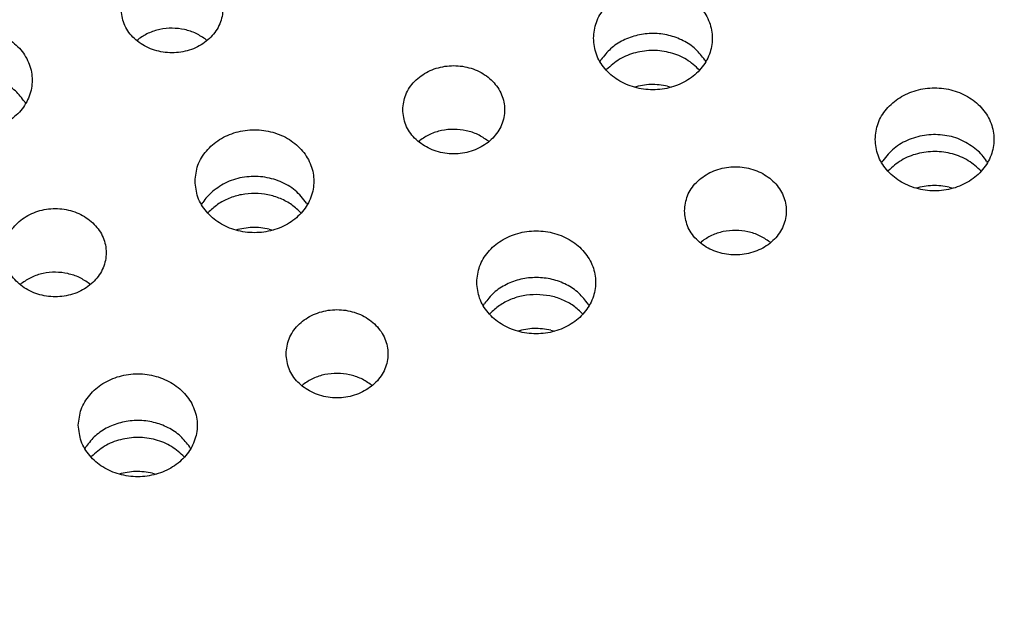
# Model space of a CAD drawing. Header units: inches. Extents: x -129 to 664, y -381 to 179.
# Tile 28 of 109: x -16 to -5, y -345 to -338. Entities that reach past the tile are written whole.
import ezdxf

# ---------------------------------------------------------------- set-up
doc = ezdxf.new("R2010")
doc.units = ezdxf.units.IN
doc.layers.add('1', color=7, linetype='Continuous')

# ---------------------------------------------------------------- blocks, each defined once
blk = doc.blocks.new('insulator_top2_E7018-25457__230', base_point=(-87.509, -353.663))
at = {"color": 7, "linetype": 'Continuous'}
for p, q in [((-15.072, -338.512), (-15.057, -338.5)), ((-14.253, -338.503), (-14.243, -338.512)), ((-9.616, -338.761), (-9.601, -338.737)), ((-8.38, -338.742), (-8.369, -338.761)), ((-16.392, -339.236), (-16.381, -339.254)), ((-11.754, -339.703), (-11.739, -339.69)), ((-10.934, -339.694), (-10.924, -339.703)), ((-6.297, -339.952), (-6.283, -339.928)), ((-5.061, -339.933), (-5.05, -339.952)), ((-14.309, -340.445), (-14.295, -340.421)), ((-13.073, -340.426), (-13.062, -340.445)), ((-8.435, -340.893), (-8.42, -340.881)), ((-7.616, -340.884), (-7.605, -340.893)), ((-16.447, -341.386), (-16.432, -341.374)), ((-15.628, -341.377), (-15.617, -341.386)), ((-10.99, -341.635), (-10.976, -341.611)), ((-9.754, -341.617), (-9.743, -341.635)), ((-13.128, -342.577), (-13.113, -342.564)), ((-12.309, -342.568), (-12.299, -342.577)), ((-15.684, -343.319), (-15.669, -343.295)), ((-14.447, -343.3), (-14.437, -343.319))]:
    blk.add_line(p, q, dxfattribs=at)
for points, knots in [([(-15.258, -338.137), (-15.25, -338.198), (-15.235, -338.322), (-15.122, -338.481), (-14.96, -338.598), (-14.762, -338.659), (-14.553, -338.659), (-14.355, -338.598), (-14.192, -338.481), (-14.083, -338.322), (-14.045, -338.137), (-14.083, -337.952), (-14.192, -337.793), (-14.355, -337.676), (-14.553, -337.615), (-14.762, -337.615), (-14.96, -337.676), (-15.122, -337.793), (-15.235, -337.952), (-15.25, -338.076), (-15.258, -338.137)], [0, 0, 0, 0, 0.181365, 0.369194, 0.566516, 0.771824, 0.980202, 1.18551, 1.382833, 1.570662, 1.752027, 1.933392, 2.121221, 2.318543, 2.523851, 2.732229, 2.937537, 3.134859, 3.322688, 3.504053, 3.504053, 3.504053, 3.504053]), ([(-9.692, -338.486), (-9.685, -338.549), (-9.671, -338.679), (-9.564, -338.851), (-9.407, -338.987), (-9.209, -339.072), (-8.992, -339.102), (-8.775, -339.072), (-8.578, -338.987), (-8.419, -338.851), (-8.316, -338.679), (-8.28, -338.486), (-8.316, -338.292), (-8.419, -338.12), (-8.578, -337.985), (-8.775, -337.899), (-8.992, -337.87), (-9.209, -337.899), (-9.407, -337.985), (-9.564, -338.12), (-9.671, -338.292), (-9.685, -338.422), (-9.692, -338.486)], [0, 0, 0, 0, 0.190439, 0.386512, 0.591376, 0.804667, 1.023004, 1.241341, 1.454632, 1.659496, 1.855569, 2.046008, 2.236447, 2.43252, 2.637384, 2.850675, 3.069012, 3.287349, 3.50064, 3.705504, 3.901578, 4.092016, 4.092016, 4.092016, 4.092016]), ([(-17.704, -338.979), (-17.697, -339.043), (-17.683, -339.172), (-17.576, -339.345), (-17.419, -339.48), (-17.221, -339.565), (-17.004, -339.595), (-16.787, -339.565), (-16.59, -339.48), (-16.431, -339.345), (-16.328, -339.172), (-16.292, -338.979), (-16.328, -338.786), (-16.431, -338.613), (-16.59, -338.478), (-16.787, -338.392), (-17.004, -338.363), (-17.221, -338.392), (-17.419, -338.478), (-17.576, -338.613), (-17.683, -338.786), (-17.697, -338.915), (-17.704, -338.979)], [0, 0, 0, 0, 0.190439, 0.386512, 0.591376, 0.804667, 1.023004, 1.241341, 1.454632, 1.659496, 1.855569, 2.046008, 2.236447, 2.43252, 2.637384, 2.850675, 3.069012, 3.287349, 3.50064, 3.705504, 3.901578, 4.092016, 4.092016, 4.092016, 4.092016]), ([(-14.253, -338.503), (-14.292, -338.477), (-14.371, -338.423), (-14.509, -338.379), (-14.654, -338.362), (-14.8, -338.377), (-14.939, -338.421), (-15.018, -338.473), (-15.057, -338.5)], [0, 0, 0, 0, 0.1402464, 0.2843158, 0.4305325, 0.5767945, 0.7209912, 0.8614209, 0.8614209, 0.8614209, 0.8614209]), ([(-8.38, -338.742), (-8.414, -338.697), (-8.484, -338.605), (-8.634, -338.507), (-8.805, -338.444), (-8.989, -338.422), (-9.173, -338.443), (-9.344, -338.504), (-9.495, -338.601), (-9.566, -338.692), (-9.601, -338.737)], [0, 0, 0, 0, 0.169498, 0.34549, 0.526994, 0.711654, 0.896375, 1.078051, 1.254284, 1.424029, 1.424029, 1.424029, 1.424029]), ([(-11.939, -339.327), (-11.932, -339.388), (-11.917, -339.512), (-11.803, -339.672), (-11.641, -339.788), (-11.443, -339.85), (-11.234, -339.85), (-11.036, -339.788), (-10.873, -339.672), (-10.765, -339.512), (-10.726, -339.327), (-10.765, -339.143), (-10.873, -338.983), (-11.036, -338.867), (-11.234, -338.805), (-11.443, -338.805), (-11.641, -338.867), (-11.803, -338.983), (-11.917, -339.143), (-11.932, -339.267), (-11.939, -339.327)], [0, 0, 0, 0, 0.181365, 0.369194, 0.566516, 0.771824, 0.980202, 1.18551, 1.382833, 1.570662, 1.752027, 1.933392, 2.121221, 2.318543, 2.523851, 2.732229, 2.937537, 3.134859, 3.322688, 3.504053, 3.504053, 3.504053, 3.504053]), ([(-16.392, -339.236), (-16.426, -339.19), (-16.496, -339.098), (-16.646, -339), (-16.816, -338.937), (-17.001, -338.916), (-17.185, -338.936), (-17.356, -338.997), (-17.507, -339.094), (-17.578, -339.185), (-17.613, -339.23)], [0, 0, 0, 0, 0.169498, 0.345491, 0.526995, 0.711654, 0.896376, 1.078052, 1.254285, 1.42403, 1.42403, 1.42403, 1.42403]), ([(-6.374, -339.676), (-6.367, -339.74), (-6.353, -339.869), (-6.245, -340.042), (-6.088, -340.177), (-5.891, -340.263), (-5.674, -340.292), (-5.456, -340.263), (-5.259, -340.177), (-5.101, -340.042), (-4.998, -339.869), (-4.962, -339.676), (-4.998, -339.483), (-5.101, -339.31), (-5.259, -339.175), (-5.456, -339.089), (-5.674, -339.06), (-5.891, -339.089), (-6.088, -339.175), (-6.245, -339.31), (-6.353, -339.483), (-6.367, -339.612), (-6.374, -339.676)], [0, 0, 0, 0, 0.190439, 0.386512, 0.591376, 0.804667, 1.023004, 1.241341, 1.454632, 1.659496, 1.855569, 2.046008, 2.236447, 2.43252, 2.637384, 2.850675, 3.069012, 3.287349, 3.50064, 3.705504, 3.901578, 4.092016, 4.092016, 4.092016, 4.092016]), ([(-14.385, -340.169), (-14.379, -340.233), (-14.365, -340.363), (-14.257, -340.535), (-14.1, -340.67), (-13.903, -340.756), (-13.686, -340.785), (-13.468, -340.756), (-13.271, -340.67), (-13.113, -340.535), (-13.01, -340.363), (-12.974, -340.169), (-13.01, -339.976), (-13.113, -339.804), (-13.271, -339.668), (-13.468, -339.583), (-13.686, -339.553), (-13.903, -339.583), (-14.1, -339.668), (-14.257, -339.804), (-14.365, -339.976), (-14.379, -340.105), (-14.385, -340.169)], [0, 0, 0, 0, 0.190439, 0.386512, 0.591376, 0.804667, 1.023004, 1.241341, 1.454632, 1.659496, 1.855569, 2.046008, 2.236447, 2.43252, 2.637384, 2.850675, 3.069012, 3.287349, 3.50064, 3.705504, 3.901578, 4.092016, 4.092016, 4.092016, 4.092016]), ([(-10.934, -339.694), (-10.973, -339.667), (-11.052, -339.614), (-11.19, -339.569), (-11.336, -339.553), (-11.481, -339.568), (-11.62, -339.611), (-11.7, -339.664), (-11.739, -339.69)], [0, 0, 0, 0, 0.1402464, 0.2843157, 0.4305323, 0.5767943, 0.7209908, 0.8614205, 0.8614205, 0.8614205, 0.8614205]), ([(-5.179, -339.798), (-5.234, -339.757), (-5.347, -339.676), (-5.554, -339.62), (-5.768, -339.616), (-5.974, -339.669), (-6.157, -339.771), (-6.241, -339.876), (-6.283, -339.928)], [0, 0, 0, 0, 0.204407, 0.415613, 0.629556, 0.841331, 1.046699, 1.243494, 1.243494, 1.243494, 1.243494]), ([(-5.061, -339.933), (-5.078, -339.908), (-5.112, -339.859), (-5.156, -339.818), (-5.179, -339.798)], [0, 0, 0, 0, 0.0890418, 0.1798801, 0.1798801, 0.1798801, 0.1798801]), ([(-8.62, -340.518), (-8.613, -340.579), (-8.598, -340.703), (-8.485, -340.862), (-8.323, -340.979), (-8.125, -341.04), (-7.915, -341.04), (-7.718, -340.979), (-7.555, -340.862), (-7.446, -340.703), (-7.408, -340.518), (-7.446, -340.333), (-7.555, -340.174), (-7.718, -340.057), (-7.915, -339.996), (-8.125, -339.996), (-8.323, -340.057), (-8.485, -340.174), (-8.598, -340.333), (-8.613, -340.457), (-8.62, -340.518)], [0, 0, 0, 0, 0.181365, 0.369194, 0.566516, 0.771824, 0.980202, 1.18551, 1.382833, 1.570662, 1.752027, 1.933392, 2.121221, 2.318543, 2.523851, 2.732229, 2.937537, 3.134859, 3.322688, 3.504053, 3.504053, 3.504053, 3.504053]), ([(-13.073, -340.426), (-13.114, -340.374), (-13.198, -340.267), (-13.381, -340.164), (-13.587, -340.109), (-13.803, -340.113), (-14.011, -340.168), (-14.124, -340.25), (-14.18, -340.291)], [0, 0, 0, 0, 0.197612, 0.403908, 0.616759, 0.831882, 1.044291, 1.249844, 1.249844, 1.249844, 1.249844]), ([(-14.18, -340.291), (-14.202, -340.31), (-14.245, -340.35), (-14.278, -340.397), (-14.295, -340.421)], [0, 0, 0, 0, 0.0875718, 0.1734713, 0.1734713, 0.1734713, 0.1734713]), ([(-16.632, -341.011), (-16.625, -341.072), (-16.61, -341.196), (-16.497, -341.356), (-16.335, -341.472), (-16.137, -341.533), (-15.927, -341.533), (-15.73, -341.472), (-15.567, -341.356), (-15.458, -341.196), (-15.419, -341.011), (-15.458, -340.826), (-15.567, -340.667), (-15.73, -340.55), (-15.927, -340.489), (-16.137, -340.489), (-16.335, -340.55), (-16.497, -340.667), (-16.61, -340.826), (-16.625, -340.95), (-16.632, -341.011)], [0, 0, 0, 0, 0.181365, 0.369194, 0.566516, 0.771824, 0.980202, 1.18551, 1.382833, 1.570662, 1.752027, 1.933392, 2.121221, 2.318543, 2.523851, 2.732229, 2.937537, 3.134859, 3.322688, 3.504053, 3.504053, 3.504053, 3.504053]), ([(-11.067, -341.36), (-11.06, -341.424), (-11.046, -341.553), (-10.939, -341.726), (-10.782, -341.861), (-10.584, -341.946), (-10.367, -341.976), (-10.149, -341.946), (-9.952, -341.861), (-9.794, -341.726), (-9.691, -341.553), (-9.655, -341.36), (-9.691, -341.166), (-9.794, -340.994), (-9.952, -340.859), (-10.149, -340.773), (-10.367, -340.744), (-10.584, -340.773), (-10.782, -340.859), (-10.939, -340.994), (-11.046, -341.166), (-11.06, -341.296), (-11.067, -341.36)], [0, 0, 0, 0, 0.190439, 0.386512, 0.591376, 0.804667, 1.023004, 1.241341, 1.454632, 1.659496, 1.855569, 2.046008, 2.236447, 2.43252, 2.637384, 2.850675, 3.069012, 3.287349, 3.50064, 3.705504, 3.901578, 4.092016, 4.092016, 4.092016, 4.092016]), ([(-7.616, -340.884), (-7.655, -340.858), (-7.733, -340.804), (-7.872, -340.76), (-8.017, -340.743), (-8.163, -340.758), (-8.302, -340.802), (-8.381, -340.854), (-8.42, -340.881)], [0, 0, 0, 0, 0.1402469, 0.2843169, 0.4305342, 0.5767968, 0.720994, 0.8614244, 0.8614244, 0.8614244, 0.8614244]), ([(-15.628, -341.377), (-15.667, -341.351), (-15.745, -341.297), (-15.884, -341.253), (-16.029, -341.236), (-16.175, -341.251), (-16.314, -341.295), (-16.393, -341.348), (-16.432, -341.374)], [0, 0, 0, 0, 0.1402463, 0.2843156, 0.4305322, 0.5767941, 0.7209907, 0.8614204, 0.8614204, 0.8614204, 0.8614204]), ([(-9.754, -341.617), (-9.789, -341.571), (-9.859, -341.479), (-10.009, -341.381), (-10.179, -341.318), (-10.363, -341.297), (-10.548, -341.317), (-10.719, -341.378), (-10.87, -341.475), (-10.941, -341.566), (-10.976, -341.611)], [0, 0, 0, 0, 0.169498, 0.34549, 0.526994, 0.711654, 0.896375, 1.078051, 1.254284, 1.424028, 1.424028, 1.424028, 1.424028]), ([(-13.313, -342.202), (-13.306, -342.262), (-13.291, -342.386), (-13.178, -342.546), (-13.016, -342.662), (-12.818, -342.724), (-12.609, -342.724), (-12.411, -342.662), (-12.248, -342.546), (-12.139, -342.386), (-12.101, -342.202), (-12.139, -342.017), (-12.248, -341.857), (-12.411, -341.741), (-12.609, -341.679), (-12.818, -341.679), (-13.016, -341.741), (-13.178, -341.857), (-13.291, -342.017), (-13.306, -342.141), (-13.313, -342.202)], [0, 0, 0, 0, 0.181365, 0.369194, 0.566516, 0.771824, 0.980202, 1.18551, 1.382833, 1.570662, 1.752027, 1.933392, 2.121221, 2.318543, 2.523851, 2.732229, 2.937537, 3.134859, 3.322688, 3.504053, 3.504053, 3.504053, 3.504053]), ([(-15.76, -343.043), (-15.753, -343.107), (-15.739, -343.237), (-15.632, -343.409), (-15.475, -343.544), (-15.277, -343.63), (-15.06, -343.659), (-14.843, -343.63), (-14.646, -343.544), (-14.487, -343.409), (-14.384, -343.237), (-14.348, -343.043), (-14.384, -342.85), (-14.487, -342.678), (-14.646, -342.543), (-14.843, -342.457), (-15.06, -342.427), (-15.277, -342.457), (-15.475, -342.543), (-15.632, -342.678), (-15.739, -342.85), (-15.753, -342.98), (-15.76, -343.043)], [0, 0, 0, 0, 0.190439, 0.386512, 0.591376, 0.804667, 1.023004, 1.241341, 1.454632, 1.659496, 1.855569, 2.046008, 2.236447, 2.43252, 2.637384, 2.850675, 3.069012, 3.287349, 3.50064, 3.705504, 3.901578, 4.092016, 4.092016, 4.092016, 4.092016]), ([(-12.309, -342.568), (-12.348, -342.541), (-12.427, -342.488), (-12.565, -342.443), (-12.71, -342.427), (-12.856, -342.442), (-12.995, -342.485), (-13.074, -342.538), (-13.113, -342.564)], [0, 0, 0, 0, 0.1402462, 0.2843154, 0.4305318, 0.5767936, 0.72099, 0.8614196, 0.8614196, 0.8614196, 0.8614196]), ([(-14.447, -343.3), (-14.482, -343.255), (-14.552, -343.163), (-14.702, -343.065), (-14.872, -343.002), (-15.057, -342.98), (-15.241, -343), (-15.412, -343.062), (-15.563, -343.158), (-15.634, -343.25), (-15.669, -343.295)], [0, 0, 0, 0, 0.169498, 0.345491, 0.526995, 0.711655, 0.896376, 1.078052, 1.254286, 1.424031, 1.424031, 1.424031, 1.424031]), ([(-86.145, -344.002), (-80.473, -345.717), (-69.087, -349.16), (-51.378, -351.925), (-33.439, -352.925), (-15.5, -351.925), (2.208, -349.16), (13.595, -345.717), (19.267, -344.002)], [0, 0, 0, 0, 17.758662, 35.650605, 53.610907, 71.571209, 89.463152, 107.221814, 107.221814, 107.221814, 107.221814]), ([(-86.145, -344.752), (-80.473, -346.467), (-69.087, -349.91), (-51.378, -352.675), (-33.439, -353.675), (-15.5, -352.675), (2.208, -349.91), (13.595, -346.467), (19.267, -344.752)], [0, 0, 0, 0, 17.758662, 35.650605, 53.610907, 71.571208, 89.463152, 107.221814, 107.221814, 107.221814, 107.221814])]:
    blk.add_open_spline(points, degree=3, knots=knots, dxfattribs=at)
blk = doc.blocks.new('insulator_top1_E7018-25456__294', base_point=(-87.509, -354.063))
at = {"color": 7, "linetype": 'Continuous'}
for p, q in [((-15.072, -338.512), (-15.057, -338.5)), ((-14.253, -338.503), (-14.243, -338.512)), ((-9.542, -338.86), (-9.537, -338.855)), ((-8.819, -339.048), (-8.772, -339.061)), ((-11.754, -339.703), (-11.739, -339.69)), ((-10.934, -339.694), (-10.924, -339.703)), ((-6.223, -340.051), (-6.219, -340.046)), ((-5.5, -340.239), (-5.453, -340.251)), ((-14.235, -340.544), (-14.231, -340.539)), ((-13.512, -340.732), (-13.465, -340.744)), ((-8.435, -340.893), (-8.42, -340.881)), ((-7.616, -340.884), (-7.605, -340.893)), ((-16.447, -341.386), (-16.432, -341.374)), ((-15.628, -341.377), (-15.617, -341.386)), ((-10.916, -341.735), (-10.912, -341.729)), ((-10.194, -341.922), (-10.146, -341.935)), ((-13.128, -342.577), (-13.113, -342.564)), ((-12.309, -342.568), (-12.299, -342.577)), ((-15.61, -343.418), (-15.605, -343.413)), ((-14.887, -343.606), (-14.84, -343.618))]:
    blk.add_line(p, q, dxfattribs=at)
for points, knots in [([(-14.253, -338.503), (-14.292, -338.477), (-14.371, -338.423), (-14.509, -338.379), (-14.654, -338.362), (-14.8, -338.377), (-14.939, -338.421), (-15.018, -338.473), (-15.057, -338.5)], [0, 0, 0, 0, 0.1402464, 0.2843158, 0.4305325, 0.5767945, 0.7209912, 0.8614209, 0.8614209, 0.8614209, 0.8614209]), ([(-8.443, -338.86), (-8.491, -338.816), (-8.59, -338.725), (-8.782, -338.649), (-8.989, -338.62), (-9.195, -338.647), (-9.388, -338.722), (-9.488, -338.811), (-9.537, -338.855)], [0, 0, 0, 0, 0.196081, 0.399663, 0.607702, 0.815819, 1.019615, 1.215977, 1.215977, 1.215977, 1.215977]), ([(-8.819, -339.048), (-8.885, -339.038), (-9.017, -339.018), (-9.148, -339.046), (-9.213, -339.061)], [0, 0, 0, 0, 0.1989563, 0.3974107, 0.3974107, 0.3974107, 0.3974107]), ([(-10.934, -339.694), (-10.973, -339.667), (-11.052, -339.614), (-11.19, -339.569), (-11.336, -339.553), (-11.481, -339.568), (-11.62, -339.611), (-11.7, -339.664), (-11.739, -339.69)], [0, 0, 0, 0, 0.1402464, 0.2843157, 0.4305323, 0.5767943, 0.7209908, 0.8614205, 0.8614205, 0.8614205, 0.8614205]), ([(-5.124, -340.051), (-5.173, -340.006), (-5.272, -339.916), (-5.463, -339.839), (-5.67, -339.811), (-5.877, -339.837), (-6.069, -339.912), (-6.169, -340.002), (-6.219, -340.046)], [0, 0, 0, 0, 0.19608, 0.399663, 0.607702, 0.815819, 1.019614, 1.215977, 1.215977, 1.215977, 1.215977]), ([(-5.5, -340.239), (-5.567, -340.229), (-5.699, -340.208), (-5.829, -340.237), (-5.895, -340.251)], [0, 0, 0, 0, 0.1989553, 0.3974086, 0.3974086, 0.3974086, 0.3974086]), ([(-13.682, -340.313), (-13.734, -340.316), (-13.838, -340.321), (-13.987, -340.367), (-14.122, -340.437), (-14.195, -340.505), (-14.231, -340.539)], [0, 0, 0, 0, 0.156526, 0.3111866, 0.4623818, 0.6091149, 0.6091149, 0.6091149, 0.6091149]), ([(-13.136, -340.544), (-13.171, -340.51), (-13.243, -340.441), (-13.378, -340.37), (-13.526, -340.322), (-13.63, -340.316), (-13.682, -340.313)], [0, 0, 0, 0, 0.1465197, 0.2975285, 0.4520631, 0.6085449, 0.6085449, 0.6085449, 0.6085449]), ([(-13.512, -340.732), (-13.579, -340.722), (-13.711, -340.701), (-13.841, -340.73), (-13.907, -340.744)], [0, 0, 0, 0, 0.1989569, 0.397412, 0.397412, 0.397412, 0.397412]), ([(-7.616, -340.884), (-7.655, -340.858), (-7.733, -340.804), (-7.872, -340.76), (-8.017, -340.743), (-8.163, -340.758), (-8.302, -340.802), (-8.381, -340.854), (-8.42, -340.881)], [0, 0, 0, 0, 0.1402469, 0.2843169, 0.4305342, 0.5767968, 0.720994, 0.8614244, 0.8614244, 0.8614244, 0.8614244]), ([(-15.628, -341.377), (-15.667, -341.351), (-15.745, -341.297), (-15.884, -341.253), (-16.029, -341.236), (-16.175, -341.251), (-16.314, -341.295), (-16.393, -341.348), (-16.432, -341.374)], [0, 0, 0, 0, 0.1402463, 0.2843156, 0.4305322, 0.5767941, 0.7209907, 0.8614204, 0.8614204, 0.8614204, 0.8614204]), ([(-10.363, -341.504), (-10.416, -341.506), (-10.52, -341.512), (-10.668, -341.558), (-10.803, -341.627), (-10.876, -341.696), (-10.912, -341.729)], [0, 0, 0, 0, 0.1565258, 0.3111862, 0.4623812, 0.609114, 0.609114, 0.609114, 0.609114]), ([(-9.817, -341.734), (-9.853, -341.7), (-9.925, -341.631), (-10.059, -341.56), (-10.207, -341.513), (-10.311, -341.507), (-10.363, -341.504)], [0, 0, 0, 0, 0.1465197, 0.2975286, 0.4520632, 0.608545, 0.608545, 0.608545, 0.608545]), ([(-10.194, -341.922), (-10.26, -341.912), (-10.392, -341.892), (-10.523, -341.92), (-10.588, -341.935)], [0, 0, 0, 0, 0.1989565, 0.397411, 0.397411, 0.397411, 0.397411]), ([(-12.309, -342.568), (-12.348, -342.541), (-12.427, -342.488), (-12.565, -342.443), (-12.71, -342.427), (-12.856, -342.442), (-12.995, -342.485), (-13.074, -342.538), (-13.113, -342.564)], [0, 0, 0, 0, 0.1402462, 0.2843154, 0.4305318, 0.5767936, 0.72099, 0.8614196, 0.8614196, 0.8614196, 0.8614196]), ([(-14.511, -343.418), (-14.559, -343.373), (-14.658, -343.283), (-14.85, -343.206), (-15.057, -343.178), (-15.263, -343.205), (-15.456, -343.279), (-15.556, -343.369), (-15.605, -343.413)], [0, 0, 0, 0, 0.196081, 0.399663, 0.607702, 0.81582, 1.019615, 1.215978, 1.215978, 1.215978, 1.215978]), ([(-14.887, -343.606), (-14.953, -343.596), (-15.085, -343.575), (-15.216, -343.604), (-15.281, -343.618)], [0, 0, 0, 0, 0.1989564, 0.397411, 0.397411, 0.397411, 0.397411]), ([(-86.145, -344.752), (-80.473, -346.467), (-69.087, -349.91), (-51.378, -352.675), (-33.439, -353.675), (-15.5, -352.675), (2.208, -349.91), (13.595, -346.467), (19.267, -344.752)], [0, 0, 0, 0, 17.758662, 35.650605, 53.610907, 71.571208, 89.463152, 107.221814, 107.221814, 107.221814, 107.221814])]:
    blk.add_open_spline(points, degree=3, knots=knots, dxfattribs=at)
blk = doc.blocks.new('segment_160pin_assy_E7018-62555_1__298', base_point=(-87.509, -370.048))
for name, p in [('insulator_top2_E7018-25457__230', (-87.509, -353.663)), ('insulator_top1_E7018-25456__294', (-87.509, -354.063))]:
    blk.add_blockref(name, p)
blk = doc.blocks.new('hcdps_segment__299', base_point=(-87.509, -370.048))
blk.add_blockref('segment_160pin_assy_E7018-62555_1__298', (-87.509, -370.048))
blk = doc.blocks.new('gen1__300', base_point=(-27.051, -340.34))
blk.add_blockref('hcdps_segment__299', (-87.509, -370.048))
blk = doc.blocks.new('1__302', base_point=(-265.051, -517.34))
blk.add_blockref('gen1__300', (-27.051, -340.34))
blk = doc.blocks.new('hcdps_segment__303', base_point=(-265.051, -519.34))
at = {"layer": '1'}
blk.add_blockref('1__302', (-265.051, -517.34), dxfattribs=at)

msp = doc.modelspace()

# ---------------------------------------------------------------- block references
msp.add_blockref('hcdps_segment__303', (-265.051, -519.34))

doc.saveas('drawing.dxf')
